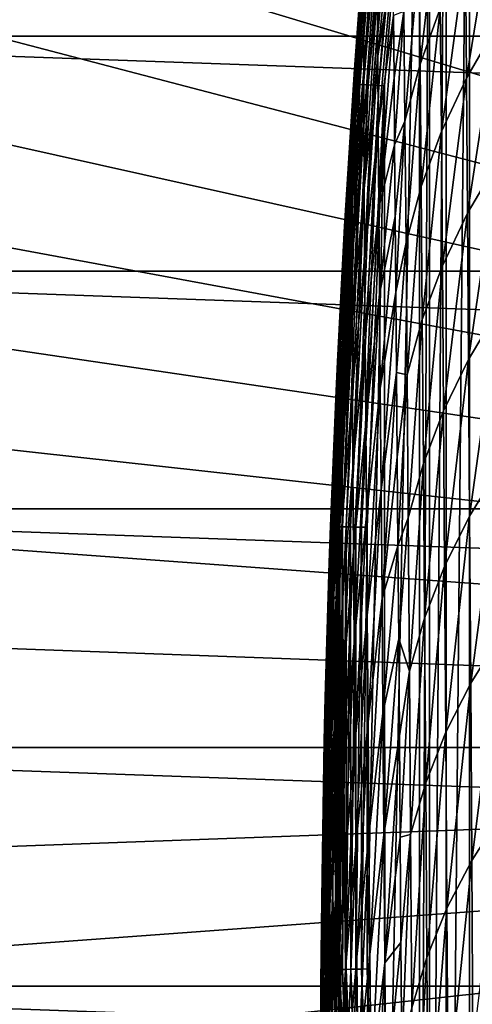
# Model space of a CAD drawing. Header units: metres. Extents: x -22 to 72, y -237 to 23.
# Tile 168 of 256: x -18 to -15, y -2 to 5. Entities that reach past the tile are written whole.
import ezdxf

# ---------------------------------------------------------------- set-up
doc = ezdxf.new("R2010")
doc.units = ezdxf.units.M
doc.layers.add('solid_509588_MEDIA_SW0001', color=7, linetype='CONTINUOUS')

msp = doc.modelspace()

# ---------------------------------------------------------------- linework, layer by layer
at = {"layer": 'solid_509588_MEDIA_SW0001'}
for points in [[(-14.924617, 14.38914, 132.530869), (-15.440181, 13.834463, 132.530869), (0, 0, 132.892746)], [(-15.440181, 13.834463, 132.530869), (-15.935143, 13.261327, 132.530869), (0, 0, 132.892746)], [(-15.935143, 13.261327, 132.530869), (-16.408842, 12.670496, 132.530869), (0, 0, 132.892746)], [(-16.408842, 12.670496, 132.530869), (-16.860647, 12.062758, 132.530869), (0, 0, 132.892746)], [(-16.860647, 12.062758, 132.530869), (-17.289955, 11.438926, 132.530869), (0, 0, 132.892746)], [(-17.289955, 11.438926, 132.530869), (-17.696192, 10.79983, 132.530869), (0, 0, 132.892746)], [(-17.696192, 10.79983, 132.530869), (-18.078817, 10.146324, 132.530869), (0, 0, 132.892746)], [(-18.078817, 10.146324, 132.530869), (-18.437321, 9.47928, 132.530869), (0, 0, 132.892746)], [(-18.437321, 9.47928, 132.530869), (-18.771223, 8.799588, 132.530869), (0, 0, 132.892746)], [(-15.096762, 8.75275, 132.943756), (-14.896888, 9.179035, 132.943756), (-15.09676, -8.752755, 132.943756)], [(-14.896888, 9.179035, 132.943756), (-14.896885, -9.17904, 132.943756), (-15.09676, -8.752755, 132.943756)], [(-18.771223, 8.799588, 132.530869), (-19.080078, 8.108154, 132.530869), (0, 0, 132.892746)], [(-15.253253, 8.31113, 132.943756), (-15.096762, 8.75275, 132.943756), (-15.253252, -8.311133, 132.943756)], [(-15.096762, 8.75275, 132.943756), (-15.09676, -8.752755, 132.943756), (-15.253252, -8.311133, 132.943756)], [(-15.365191, 7.860179, 132.943756), (-15.253253, 8.31113, 132.943756), (-15.36519, -7.860181, 132.943756)], [(-15.253253, 8.31113, 132.943756), (-15.253252, -8.311133, 132.943756), (-15.36519, -7.860181, 132.943756)], [(-19.080078, 8.108154, 132.530869), (-19.363476, 7.405902, 132.530869), (0, 0, 132.892746)], [(-15.365191, 7.860179, 132.943756), (-15.432474, -7.405864, 132.943756), (-15.432474, 7.405864, 132.943756)], [(-15.365191, 7.860179, 132.943756), (-15.36519, -7.860181, 132.943756), (-15.432474, -7.405864, 132.943756)], [(-15.867268, 4.460078, 133.143753), (-15.631492, 7.425665, 245.443756), (-15.631492, 7.425665, 133.143753)], [(-15.626551, 7.425174, 133.099472), (-15.867268, 4.460078, 133.143753), (-15.631492, 7.425665, 133.143753)], [(-15.716247, 6.517863, 245.443756), (-15.631492, 7.425665, 245.443756), (-15.867268, 4.460078, 133.143753)], [(-15.626551, 7.425174, 133.099472), (-15.863431, 4.459849, 133.104736), (-15.867268, 4.460078, 133.143753)], [(-15.626551, 7.425174, 133.099472), (-15.85207, 4.459172, 133.067215), (-15.863431, 4.459849, 133.104736)], [(-15.626551, 7.425174, 133.099472), (-15.61186, 7.423712, 133.057129), (-15.85207, 4.459172, 133.067215)], [(-15.61186, 7.423712, 133.057129), (-15.833621, 4.458074, 133.032639), (-15.85207, 4.459172, 133.067215)], [(-15.61186, 7.423712, 133.057129), (-15.588156, 7.421354, 133.019165), (-15.833621, 4.458074, 133.032639)], [(-15.588156, 7.421354, 133.019165), (-15.808792, 4.456594, 133.002335), (-15.833621, 4.458074, 133.032639)], [(-15.588156, 7.421354, 133.019165), (-15.556629, 7.418217, 132.987442), (-15.808792, 4.456594, 133.002335)], [(-15.556629, 7.418217, 132.987442), (-15.778539, 4.454792, 132.977463), (-15.808792, 4.456594, 133.002335)], [(-15.556629, 7.418217, 132.987442), (-15.518865, 7.414459, 132.963577), (-15.778539, 4.454792, 132.977463)], [(-19.363476, 7.405902, 132.530869), (-19.621035, 6.693768, 132.530869), (0, 0, 132.892746)], [(-15.518865, 7.414459, 132.963577), (-15.744022, 4.452736, 132.958969), (-15.778539, 4.454792, 132.977463)], [(-15.518865, 7.414459, 132.963577), (-15.47676, 7.41027, 132.948761), (-15.744022, 4.452736, 132.958969)], [(-15.47676, 7.41027, 132.948761), (-15.706571, 4.450505, 132.947601), (-15.744022, 4.452736, 132.958969)], [(-15.47676, 7.41027, 132.948761), (-15.432474, 7.405864, 132.943756), (-15.706571, 4.450505, 132.947601)], [(-15.706571, 4.450505, 132.947601), (-15.432474, 7.405864, 132.943756), (-15.667665, 4.447898, 132.943756)], [(-15.667136, -4.456782, 132.943756), (-15.667665, 4.447898, 132.943756), (-15.432474, 7.405864, 132.943756)], [(-15.432474, -7.405864, 132.943756), (-15.667136, -4.456782, 132.943756), (-15.432474, 7.405864, 132.943756)], [(-19.621035, 6.693768, 132.530869), (-19.852415, 5.972702, 132.530869), (0, 0, 132.892746)], [(-15.766871, 5.908885, 245.443756), (-15.716247, 6.517863, 245.443756), (-15.867268, 4.460078, 133.143753)], [(-21.985802, 4.782722), (-21.588493, 6.339161), (21.985802, 4.782722)], [(-21.588493, 6.339161), (21.588493, 6.339161), (21.985802, 4.782722)], [(-15.721632, 6.038435, 252.04071), (-15.807083, 5.127023, 251.937592), (-15.808118, 4.866718, 253.494949)], [(-15.720778, 5.773614, 253.62439), (-15.721632, 6.038435, 252.04071), (-15.808118, 4.866718, 253.494949)], [(-19.852415, 5.972702, 132.530869), (-20.057306, 5.243667, 132.530869), (0, 0, 132.892746)], [(-15.79104, 5.594669, 245.443756), (-15.766871, 5.908885, 245.443756), (-15.867268, 4.460078, 133.143753)], [(-15.720778, 5.773614, 253.62439), (-15.808118, 4.866718, 253.494949), (-15.808133, 4.551012, 255.024307)], [(-15.719182, 5.45266, 255.180252), (-15.720778, 5.773614, 253.62439), (-15.808133, 4.551012, 255.024307)], [(-15.299782, 5.718245, 261.363892), (-15.435538, 5.337717, 261.302765), (-15.428688, 4.593578, 263.093719)], [(-15.292895, 4.968646, 263.166718), (-15.299782, 5.718245, 261.363892), (-15.428688, 4.593578, 263.093719)], [(-15.614494, 5.668707, 257.879486), (-15.716891, 5.076738, 256.707458), (-15.713953, 4.647016, 258.205231)], [(-15.611217, 5.310953, 259.032104), (-15.614494, 5.668707, 257.879486), (-15.713953, 4.647016, 258.205231)], [(-14.92341, 5.683463, 263.281921), (-15.124073, 5.332904, 263.22934), (-15.117134, 4.500072, 264.996429)], [(-14.91678, 4.845066, 265.060303), (-14.92341, 5.683463, 263.281921), (-15.117134, 4.500072, 264.996429)], [(-15.797222, 5.563839, 247.105331), (-15.863567, 4.646191, 247.072266), (-15.870982, 4.56081, 248.67627)], [(-15.801699, 5.476747, 248.742004), (-15.797222, 5.563839, 247.105331), (-15.870982, 4.56081, 248.67627)], [(-15.854172, 4.67471, 245.443756), (-15.79104, 5.594669, 245.443756), (-15.867268, 4.460078, 133.143753)], [(-15.863567, 4.646191, 247.072266), (-15.79104, 5.594669, 245.443756), (-15.854172, 4.67471, 245.443756)], [(-15.797222, 5.563839, 247.105331), (-15.79104, 5.594669, 245.443756), (-15.863567, 4.646191, 247.072266)], [(-15.801699, 5.476747, 248.742004), (-15.870982, 4.56081, 248.67627), (-15.876826, 4.41728, 250.25499)], [(-15.804965, 5.330754, 250.353027), (-15.801699, 5.476747, 248.742004), (-15.876826, 4.41728, 250.25499)], [(-15.719182, 5.45266, 255.180252), (-15.808133, 4.551012, 255.024307), (-15.807191, 4.181078, 256.524902)], [(-15.716891, 5.076738, 256.707458), (-15.719182, 5.45266, 255.180252), (-15.807191, 4.181078, 256.524902)], [(-15.804965, 5.330754, 250.353027), (-15.876826, 4.41728, 250.25499), (-15.881182, 4.216768, 251.807678)], [(-15.807083, 5.127023, 251.937592), (-15.804965, 5.330754, 250.353027), (-15.881182, 4.216768, 251.807678)], [(-15.611217, 5.310953, 259.032104), (-15.713953, 4.647016, 258.205231), (-15.710413, 4.164665, 259.67276)], [(-15.607705, 4.921879, 260.167938), (-15.611217, 5.310953, 259.032104), (-15.710413, 4.164665, 259.67276)], [(-15.435538, 5.337717, 261.302765), (-15.537278, 4.949092, 261.23172), (-15.530597, 4.210476, 263.010162)], [(-15.428688, 4.593578, 263.093719), (-15.435538, 5.337717, 261.302765), (-15.530597, 4.210476, 263.010162)], [(-15.124073, 5.332904, 263.22934), (-15.292895, 4.968646, 263.166718), (-15.285785, 4.141617, 264.921844)], [(-15.117134, 4.500072, 264.996429), (-15.124073, 5.332904, 263.22934), (-15.285785, 4.141617, 264.921844)], [(-20.057306, 5.243667, 132.530869), (-20.235434, 4.507635, 132.530869), (0, 0, 132.892746)], [(-15.807083, 5.127023, 251.937592), (-15.881182, 4.216768, 251.807678), (-15.88413, 3.960446, 253.333542)], [(-15.808118, 4.866718, 253.494949), (-15.807083, 5.127023, 251.937592), (-15.88413, 3.960446, 253.333542)], [(-15.716891, 5.076738, 256.707458), (-15.807191, 4.181078, 256.524902), (-15.805357, 3.758097, 257.995972)], [(-15.713953, 4.647016, 258.205231), (-15.716891, 5.076738, 256.707458), (-15.805357, 3.758097, 257.995972)], [(-15.292895, 4.968646, 263.166718), (-15.428688, 4.593578, 263.093719), (-15.421539, 3.772508, 264.836304)], [(-15.285785, 4.141617, 264.921844), (-15.292895, 4.968646, 263.166718), (-15.421539, 3.772508, 264.836304)], [(-15.607705, 4.921879, 260.167938), (-15.710413, 4.164665, 259.67276), (-15.706317, 3.630857, 261.109222)], [(-15.603974, 4.501921, 261.28653), (-15.607705, 4.921879, 260.167938), (-15.706317, 3.630857, 261.109222)], [(-15.537278, 4.949092, 261.23172), (-15.607705, 4.921879, 260.167938), (-15.603974, 4.501921, 261.28653)], [(-15.537278, 4.949092, 261.23172), (-15.603974, 4.501921, 261.28653), (-15.600036, 4.051458, 262.387665)], [(-15.530597, 4.210476, 263.010162), (-15.537278, 4.949092, 261.23172), (-15.600036, 4.051458, 262.387665)], [(-15.808118, 4.866718, 253.494949), (-15.88413, 3.960446, 253.333542), (-15.885757, 3.649494, 254.831833)], [(-15.808133, 4.551012, 255.024307), (-15.808118, 4.866718, 253.494949), (-15.885757, 3.649494, 254.831833)], [(-14.91678, 4.845066, 265.060303), (-15.117134, 4.500072, 264.996429), (-15.110057, 3.591427, 266.714691)], [(-14.910062, 3.930362, 266.790619), (-14.91678, 4.845066, 265.060303), (-15.110057, 3.591427, 266.714691)], [(-22.270899, 3.20253), (-21.985802, 4.782722), (22.270899, 3.20253)], [(-21.985802, 4.782722), (21.985802, 4.782722), (22.270899, 3.20253)], [(-15.863567, 4.646191, 247.072266), (-15.918367, 3.730941, 247.031769), (-15.928708, 3.646761, 248.596283)], [(-15.870982, 4.56081, 248.67627), (-15.863567, 4.646191, 247.072266), (-15.928708, 3.646761, 248.596283)], [(-15.918367, 3.730941, 247.031769), (-15.854172, 4.67471, 245.443756), (-15.872325, 4.374354, 245.443756)], [(-15.863567, 4.646191, 247.072266), (-15.854172, 4.67471, 245.443756), (-15.918367, 3.730941, 247.031769)], [(-15.872325, 4.374354, 245.443756), (-15.854172, 4.67471, 245.443756), (-15.867268, 4.460078, 133.143753)], [(-15.713953, 4.647016, 258.205231), (-15.805357, 3.758097, 257.995972), (-15.802694, 3.283253, 259.436707)], [(-15.710413, 4.164665, 259.67276), (-15.713953, 4.647016, 258.205231), (-15.802694, 3.283253, 259.436707)], [(-15.428688, 4.593578, 263.093719), (-15.530597, 4.210476, 263.010162), (-15.523535, 3.395441, 264.739655)], [(-15.421539, 3.772508, 264.836304), (-15.428688, 4.593578, 263.093719), (-15.523535, 3.395441, 264.739655)], [(-20.235434, 4.507635, 132.530869), (-20.38656, 3.765589, 132.530869), (0, 0, 132.892746)], [(-15.870982, 4.56081, 248.67627), (-15.928708, 3.646761, 248.596283), (-15.937105, 3.505222, 250.136536)], [(-15.876826, 4.41728, 250.25499), (-15.870982, 4.56081, 248.67627), (-15.937105, 3.505222, 250.136536)], [(-15.808133, 4.551012, 255.024307), (-15.885757, 3.649494, 254.831833), (-15.886143, 3.285099, 256.301788)], [(-15.807191, 4.181078, 256.524902), (-15.808133, 4.551012, 255.024307), (-15.886143, 3.285099, 256.301788)], [(-15.872325, 4.374354, 245.443756), (-15.867268, 4.460078, 133.143753), (-15.985307, 1.484498, 133.143753)], [(-15.863431, 4.459849, 133.104736), (-15.985307, 1.484498, 133.143753), (-15.867268, 4.460078, 133.143753)], [(-15.863431, 4.459849, 133.104736), (-15.981464, 1.484422, 133.104736), (-15.985307, 1.484498, 133.143753)], [(-15.863431, 4.459849, 133.104736), (-15.85207, 4.459172, 133.067215), (-15.981464, 1.484422, 133.104736)], [(-15.85207, 4.459172, 133.067215), (-15.970086, 1.484197, 133.067215), (-15.981464, 1.484422, 133.104736)], [(-15.85207, 4.459172, 133.067215), (-15.833621, 4.458074, 133.032639), (-15.970086, 1.484197, 133.067215)], [(-15.833621, 4.458074, 133.032639), (-15.951608, 1.483831, 133.032639), (-15.970086, 1.484197, 133.067215)], [(-15.833621, 4.458074, 133.032639), (-15.808792, 4.456594, 133.002335), (-15.951608, 1.483831, 133.032639)], [(-15.808792, 4.456594, 133.002335), (-15.92674, 1.483339, 133.002335), (-15.951608, 1.483831, 133.032639)], [(-15.808792, 4.456594, 133.002335), (-15.778539, 4.454792, 132.977463), (-15.92674, 1.483339, 133.002335)], [(-15.778539, 4.454792, 132.977463), (-15.896439, 1.482739, 132.977463), (-15.92674, 1.483339, 133.002335)], [(-15.778539, 4.454792, 132.977463), (-15.744022, 4.452736, 132.958969), (-15.896439, 1.482739, 132.977463)], [(-15.744022, 4.452736, 132.958969), (-15.861868, 1.482054, 132.958969), (-15.896439, 1.482739, 132.977463)], [(-15.744022, 4.452736, 132.958969), (-15.706571, 4.450505, 132.947601), (-15.861868, 1.482054, 132.958969)], [(-15.706571, 4.450505, 132.947601), (-15.824357, 1.481312, 132.947601), (-15.861868, 1.482054, 132.958969)], [(-15.706571, 4.450505, 132.947601), (-15.667665, 4.447898, 132.943756), (-15.824357, 1.481312, 132.947601)], [(-15.824357, 1.481312, 132.947601), (-15.667665, 4.447898, 132.943756), (-15.785315, 1.480464, 132.943756)], [(-15.785137, -1.489368, 132.943756), (-15.785315, 1.480464, 132.943756), (-15.667665, 4.447898, 132.943756)], [(-15.667136, -4.456782, 132.943756), (-15.785137, -1.489368, 132.943756), (-15.667665, 4.447898, 132.943756)], [(-15.600036, 4.051458, 262.387665), (-15.603974, 4.501921, 261.28653), (-15.706317, 3.630857, 261.109222)], [(-15.117134, 4.500072, 264.996429), (-15.285785, 4.141617, 264.921844), (-15.278481, 3.239283, 266.627472)], [(-15.110057, 3.591427, 266.714691), (-15.117134, 4.500072, 264.996429), (-15.278481, 3.239283, 266.627472)], [(-15.90567, 3.760395, 245.443756), (-15.872325, 4.374354, 245.443756), (-15.985307, 1.484498, 133.143753)], [(-15.876826, 4.41728, 250.25499), (-15.937105, 3.505222, 250.136536), (-15.943664, 3.307498, 251.651749)], [(-15.881182, 4.216768, 251.807678), (-15.876826, 4.41728, 250.25499), (-15.943664, 3.307498, 251.651749)], [(-15.918367, 3.730941, 247.031769), (-15.872325, 4.374354, 245.443756), (-15.90567, 3.760395, 245.443756)], [(-15.881182, 4.216768, 251.807678), (-15.943664, 3.307498, 251.651749), (-15.948483, 3.054771, 253.141129)], [(-15.88413, 3.960446, 253.333542), (-15.881182, 4.216768, 251.807678), (-15.948483, 3.054771, 253.141129)], [(-15.807191, 4.181078, 256.524902), (-15.886143, 3.285099, 256.301788), (-15.885371, 2.868454, 257.742645)], [(-15.805357, 3.758097, 257.995972), (-15.807191, 4.181078, 256.524902), (-15.885371, 2.868454, 257.742645)], [(-15.530597, 4.210476, 263.010162), (-15.600036, 4.051458, 262.387665), (-15.595904, 3.570924, 263.470886)], [(-15.530597, 4.210476, 263.010162), (-15.595904, 3.570924, 263.470886), (-15.591592, 3.060642, 264.536041)], [(-15.523535, 3.395441, 264.739655), (-15.530597, 4.210476, 263.010162), (-15.591592, 3.060642, 264.536041)], [(-15.710413, 4.164665, 259.67276), (-15.802694, 3.283253, 259.436707), (-15.799267, 2.757736, 260.846375)], [(-15.706317, 3.630857, 261.109222), (-15.710413, 4.164665, 259.67276), (-15.799267, 2.757736, 260.846375)], [(-15.285785, 4.141617, 264.921844), (-15.421539, 3.772508, 264.836304), (-15.414132, 2.876652, 266.528778)], [(-15.278481, 3.239283, 266.627472), (-15.285785, 4.141617, 264.921844), (-15.414132, 2.876652, 266.528778)], [(-15.600036, 4.051458, 262.387665), (-15.706317, 3.630857, 261.109222), (-15.701712, 3.046766, 262.513824)], [(-15.595904, 3.570924, 263.470886), (-15.600036, 4.051458, 262.387665), (-15.701712, 3.046766, 262.513824)], [(-15.88413, 3.960446, 253.333542), (-15.948483, 3.054771, 253.141129), (-15.951669, 2.748233, 254.603928)], [(-15.885757, 3.649494, 254.831833), (-15.88413, 3.960446, 253.333542), (-15.951669, 2.748233, 254.603928)], [(-14.910062, 3.930362, 266.790619), (-15.110057, 3.591427, 266.714691), (-15.102861, 2.60907, 268.382233)], [(-14.903266, 2.941431, 268.470886), (-14.910062, 3.930362, 266.790619), (-15.102861, 2.60907, 268.382233)], [(-20.38656, 3.765589, 132.530869), (-20.510487, 3.018518, 132.530869), (0, 0, 132.892746)], [(-15.946074, 2.843583, 245.443756), (-15.90567, 3.760395, 245.443756), (-15.985307, 1.484498, 133.143753)], [(-15.918367, 3.730941, 247.031769), (-15.961659, 2.817274, 246.984406), (-15.974775, 2.733909, 248.503174)], [(-15.928708, 3.646761, 248.596283), (-15.918367, 3.730941, 247.031769), (-15.974775, 2.733909, 248.503174)], [(-15.961659, 2.817274, 246.984406), (-15.90567, 3.760395, 245.443756), (-15.946074, 2.843583, 245.443756)], [(-15.918367, 3.730941, 247.031769), (-15.90567, 3.760395, 245.443756), (-15.961659, 2.817274, 246.984406)], [(-15.805357, 3.758097, 257.995972), (-15.885371, 2.868454, 257.742645), (-15.883525, 2.400757, 259.153656)], [(-15.802694, 3.283253, 259.436707), (-15.805357, 3.758097, 257.995972), (-15.883525, 2.400757, 259.153656)], [(-15.421539, 3.772508, 264.836304), (-15.523535, 3.395441, 264.739655), (-15.51614, 2.50615, 266.418518)], [(-15.414132, 2.876652, 266.528778), (-15.421539, 3.772508, 264.836304), (-15.51614, 2.50615, 266.418518)], [(-15.928708, 3.646761, 248.596283), (-15.974775, 2.733909, 248.503174), (-15.985587, 2.594019, 249.999252)], [(-15.937105, 3.505222, 250.136536), (-15.928708, 3.646761, 248.596283), (-15.985587, 2.594019, 249.999252)], [(-15.885757, 3.649494, 254.831833), (-15.951669, 2.748233, 254.603928), (-15.95332, 2.389081, 256.039368)], [(-15.886143, 3.285099, 256.301788), (-15.885757, 3.649494, 254.831833), (-15.95332, 2.389081, 256.039368)], [(-15.706317, 3.630857, 261.109222), (-15.799267, 2.757736, 260.846375), (-15.795137, 2.182737, 262.224182)], [(-15.701712, 3.046766, 262.513824), (-15.706317, 3.630857, 261.109222), (-15.795137, 2.182737, 262.224182)], [(-15.110057, 3.591427, 266.714691), (-15.278481, 3.239283, 266.627472), (-15.271008, 2.263762, 268.281769)], [(-15.102861, 2.60907, 268.382233), (-15.110057, 3.591427, 266.714691), (-15.271008, 2.263762, 268.281769)], [(-15.595904, 3.570924, 263.470886), (-15.701712, 3.046766, 262.513824), (-15.696643, 2.41357, 263.885773)], [(-15.591592, 3.060642, 264.536041), (-15.595904, 3.570924, 263.470886), (-15.696643, 2.41357, 263.885773)], [(-15.937105, 3.505222, 250.136536), (-15.985587, 2.594019, 249.999252), (-15.994217, 2.398789, 251.471848)], [(-15.943664, 3.307498, 251.651749), (-15.937105, 3.505222, 250.136536), (-15.994217, 2.398789, 251.471848)], [(-15.523535, 3.395441, 264.739655), (-15.591592, 3.060642, 264.536041), (-15.587113, 2.521033, 265.582611)], [(-15.51614, 2.50615, 266.418518), (-15.523535, 3.395441, 264.739655), (-15.587113, 2.521033, 265.582611)], [(-15.943664, 3.307498, 251.651749), (-15.994217, 2.398789, 251.471848), (-16.000784, 2.149411, 252.920151)], [(-15.948483, 3.054771, 253.141129), (-15.943664, 3.307498, 251.651749), (-16.000784, 2.149411, 252.920151)], [(-15.886143, 3.285099, 256.301788), (-15.95332, 2.389081, 256.039368), (-15.95354, 1.978523, 257.446655)], [(-15.885371, 2.868454, 257.742645), (-15.886143, 3.285099, 256.301788), (-15.95354, 1.978523, 257.446655)], [(-15.802694, 3.283253, 259.436707), (-15.883525, 2.400757, 259.153656), (-15.880686, 1.883214, 260.534058)], [(-15.799267, 2.757736, 260.846375), (-15.802694, 3.283253, 259.436707), (-15.880686, 1.883214, 260.534058)], [(-22.442665, 1.605242), (-22.270899, 3.20253), (22.442665, 1.605242)], [(-22.270899, 3.20253), (22.270899, 3.20253), (22.442665, 1.605242)], [(-15.278481, 3.239283, 266.627472), (-15.414132, 2.876652, 266.528778), (-15.406502, 1.908148, 268.169403)], [(-15.271008, 2.263762, 268.281769), (-15.278481, 3.239283, 266.627472), (-15.406502, 1.908148, 268.169403)], [(-15.948483, 3.054771, 253.141129), (-16.000784, 2.149411, 252.920151), (-16.005411, 1.847089, 254.343369)], [(-15.951669, 2.748233, 254.603928), (-15.948483, 3.054771, 253.141129), (-16.005411, 1.847089, 254.343369)], [(-15.701712, 3.046766, 262.513824), (-15.795137, 2.182737, 262.224182), (-15.790371, 1.559455, 263.569397)], [(-15.696643, 2.41357, 263.885773), (-15.701712, 3.046766, 262.513824), (-15.790371, 1.559455, 263.569397)], [(-15.591592, 3.060642, 264.536041), (-15.696643, 2.41357, 263.885773), (-15.691158, 1.732449, 265.224274)], [(-15.587113, 2.521033, 265.582611), (-15.591592, 3.060642, 264.536041), (-15.691158, 1.732449, 265.224274)], [(-20.510487, 3.018518, 132.530869), (-20.607046, 2.26742, 132.530869), (0, 0, 132.892746)], [(-14.903266, 2.941431, 268.470886), (-15.102861, 2.60907, 268.382233), (-15.095568, 1.555089, 269.997101)], [(-14.896406, 1.880343, 270.099091), (-14.903266, 2.941431, 268.470886), (-15.095568, 1.555089, 269.997101)], [(-15.885371, 2.868454, 257.742645), (-15.95354, 1.978523, 257.446655), (-15.952432, 1.517773, 258.825043)], [(-15.883525, 2.400757, 259.153656), (-15.885371, 2.868454, 257.742645), (-15.952432, 1.517773, 258.825043)], [(-15.414132, 2.876652, 266.528778), (-15.51614, 2.50615, 266.418518), (-15.508461, 1.544762, 268.045105)], [(-15.406502, 1.908148, 268.169403), (-15.414132, 2.876652, 266.528778), (-15.508461, 1.544762, 268.045105)], [(-15.961659, 2.817274, 246.984406), (-15.993452, 1.90419, 246.931046), (-16.009048, 1.821374, 248.39859)], [(-15.974775, 2.733909, 248.503174), (-15.961659, 2.817274, 246.984406), (-16.009048, 1.821374, 248.39859)], [(-15.993452, 1.90419, 246.931046), (-15.946074, 2.843583, 245.443756), (-15.947111, 2.816132, 245.443756)], [(-15.961659, 2.817274, 246.984406), (-15.946074, 2.843583, 245.443756), (-15.993452, 1.90419, 246.931046)], [(-15.993452, 1.90419, 246.931046), (-15.947111, 2.816132, 245.443756), (-15.97521, 1.928177, 245.443756)], [(-15.947111, 2.816132, 245.443756), (-15.946074, 2.843583, 245.443756), (-15.985307, 1.484498, 133.143753)], [(-15.97521, 1.928177, 245.443756), (-15.947111, 2.816132, 245.443756), (-15.985307, 1.484498, 133.143753)], [(-15.974775, 2.733909, 248.503174), (-16.009048, 1.821374, 248.39859), (-16.022009, 1.682918, 249.845535)], [(-15.985587, 2.594019, 249.999252), (-15.974775, 2.733909, 248.503174), (-16.022009, 1.682918, 249.845535)], [(-15.951669, 2.748233, 254.603928), (-16.005411, 1.847089, 254.343369), (-16.008219, 1.493033, 255.740707)], [(-15.95332, 2.389081, 256.039368), (-15.951669, 2.748233, 254.603928), (-16.008219, 1.493033, 255.740707)], [(-15.799267, 2.757736, 260.846375), (-15.880686, 1.883214, 260.534058), (-15.876937, 1.317037, 261.883087)], [(-15.795137, 2.182737, 262.224182), (-15.799267, 2.757736, 260.846375), (-15.876937, 1.317037, 261.883087)], [(-15.985587, 2.594019, 249.999252), (-16.022009, 1.682918, 249.845535), (-16.032473, 1.490016, 251.271042)], [(-15.994217, 2.398789, 251.471848), (-15.985587, 2.594019, 249.999252), (-16.032473, 1.490016, 251.271042)], [(-15.102861, 2.60907, 268.382233), (-15.271008, 2.263762, 268.281769), (-15.263396, 1.217167, 269.882874)], [(-15.095568, 1.555089, 269.997101), (-15.102861, 2.60907, 268.382233), (-15.263396, 1.217167, 269.882874)], [(-15.587113, 2.521033, 265.582611), (-15.691158, 1.732449, 265.224274), (-15.685303, 1.004582, 266.528503)], [(-15.58248, 1.952453, 266.610321), (-15.587113, 2.521033, 265.582611), (-15.685303, 1.004582, 266.528503)], [(-15.51614, 2.50615, 266.418518), (-15.587113, 2.521033, 265.582611), (-15.58248, 1.952453, 266.610321)], [(-15.51614, 2.50615, 266.418518), (-15.58248, 1.952453, 266.610321), (-15.577707, 1.355325, 267.618652)], [(-15.508461, 1.544762, 268.045105), (-15.51614, 2.50615, 266.418518), (-15.577707, 1.355325, 267.618652)], [(-15.994217, 2.398789, 251.471848), (-16.032473, 1.490016, 251.271042), (-16.040579, 1.243876, 252.674255)], [(-16.000784, 2.149411, 252.920151), (-15.994217, 2.398789, 251.471848), (-16.040579, 1.243876, 252.674255)], [(-15.95332, 2.389081, 256.039368), (-16.008219, 1.493033, 255.740707), (-16.009327, 1.088466, 257.111328)], [(-15.95354, 1.978523, 257.446655), (-15.95332, 2.389081, 256.039368), (-16.009327, 1.088466, 257.111328)], [(-15.883525, 2.400757, 259.153656), (-15.952432, 1.517773, 258.825043), (-15.950096, 1.008053, 260.173798)], [(-15.880686, 1.883214, 260.534058), (-15.883525, 2.400757, 259.153656), (-15.950096, 1.008053, 260.173798)], [(-15.696643, 2.41357, 263.885773), (-15.790371, 1.559455, 263.569397), (-15.785031, 0.889091, 264.881226)], [(-15.691158, 1.732449, 265.224274), (-15.696643, 2.41357, 263.885773), (-15.785031, 0.889091, 264.881226)], [(-20.607046, 2.26742, 132.530869), (-20.676109, 1.513296, 132.530869), (0, 0, 132.892746)], [(-15.271008, 2.263762, 268.281769), (-15.406502, 1.908148, 268.169403), (-15.398685, 0.869129, 269.756378)], [(-15.263396, 1.217167, 269.882874), (-15.271008, 2.263762, 268.281769), (-15.398685, 0.869129, 269.756378)], [(-16.000784, 2.149411, 252.920151), (-16.040579, 1.243876, 252.674255), (-16.046465, 0.945711, 254.054337)], [(-16.005411, 1.847089, 254.343369), (-16.000784, 2.149411, 252.920151), (-16.046465, 0.945711, 254.054337)], [(-15.795137, 2.182737, 262.224182), (-15.876937, 1.317037, 261.883087), (-15.872362, 0.703444, 263.199982)], [(-15.790371, 1.559455, 263.569397), (-15.795137, 2.182737, 262.224182), (-15.872362, 0.703444, 263.199982)], [(-16.013702, 0.99056, 246.872803), (-15.97521, 1.928177, 245.443756), (-15.98951, 1.254398, 245.443756)], [(-15.993452, 1.90419, 246.931046), (-15.97521, 1.928177, 245.443756), (-16.013702, 0.99056, 246.872803)], [(-15.95354, 1.978523, 257.446655), (-16.009327, 1.088466, 257.111328), (-16.00886, 0.634616, 258.454498)], [(-15.952432, 1.517773, 258.825043), (-15.95354, 1.978523, 257.446655), (-16.00886, 0.634616, 258.454498)], [(-15.98951, 1.254398, 245.443756), (-15.97521, 1.928177, 245.443756), (-15.985307, 1.484498, 133.143753)], [(-15.577707, 1.355325, 267.618652), (-15.58248, 1.952453, 266.610321), (-15.685303, 1.004582, 266.528503)], [(-15.993452, 1.90419, 246.931046), (-16.013702, 0.99056, 246.872803), (-16.031334, 0.90814, 248.284653)], [(-16.009048, 1.821374, 248.39859), (-15.993452, 1.90419, 246.931046), (-16.031334, 0.90814, 248.284653)], [(-15.880686, 1.883214, 260.534058), (-15.950096, 1.008053, 260.173798), (-15.946636, 0.450593, 261.492096)], [(-15.876937, 1.317037, 261.883087), (-15.880686, 1.883214, 260.534058), (-15.946636, 0.450593, 261.492096)], [(-15.406502, 1.908148, 268.169403), (-15.508461, 1.544762, 268.045105), (-15.500544, 0.513435, 269.617676)], [(-15.398685, 0.869129, 269.756378), (-15.406502, 1.908148, 268.169403), (-15.500544, 0.513435, 269.617676)], [(-14.896406, 1.880343, 270.099091), (-15.095568, 1.555089, 269.997101), (-15.088195, 0.431567, 271.557404)], [(-14.889496, 0.749155, 271.673218), (-14.896406, 1.880343, 270.099091), (-15.088195, 0.431567, 271.557404)], [(-16.005411, 1.847089, 254.343369), (-16.046465, 0.945711, 254.054337), (-16.05027, 0.596746, 255.410446)], [(-16.008219, 1.493033, 255.740707), (-16.005411, 1.847089, 254.343369), (-16.05027, 0.596746, 255.410446)], [(-16.009048, 1.821374, 248.39859), (-16.031334, 0.90814, 248.284653), (-16.046051, 0.77102, 249.678421)], [(-16.022009, 1.682918, 249.845535), (-16.009048, 1.821374, 248.39859), (-16.046051, 0.77102, 249.678421)], [(-15.691158, 1.732449, 265.224274), (-15.785031, 0.889091, 264.881226), (-15.779181, 0.172852, 266.158905)], [(-15.685303, 1.004582, 266.528503), (-15.691158, 1.732449, 265.224274), (-15.779181, 0.172852, 266.158905)], [(-16.022009, 1.682918, 249.845535), (-16.046051, 0.77102, 249.678421), (-16.05801, 0.580408, 251.053177)], [(-16.032473, 1.490016, 251.271042), (-16.022009, 1.682918, 249.845535), (-16.05801, 0.580408, 251.053177)], [(-22.5, 0), (-22.442665, 1.605242), (22.5, 0)], [(-22.442665, 1.605242), (22.442665, 1.605242), (22.5, 0)], [(-15.790371, 1.559455, 263.569397), (-15.872362, 0.703444, 263.199982), (-15.867043, 0.043658, 264.484009)], [(-15.785031, 0.889091, 264.881226), (-15.790371, 1.559455, 263.569397), (-15.867043, 0.043658, 264.484009)], [(-15.508461, 1.544762, 268.045105), (-15.577707, 1.355325, 267.618652), (-15.572808, 0.730046, 268.607178)], [(-15.500544, 0.513435, 269.617676), (-15.508461, 1.544762, 268.045105), (-15.572808, 0.730046, 268.607178)], [(-15.095568, 1.555089, 269.997101), (-15.263396, 1.217167, 269.882874), (-15.255673, 0.1016, 271.428986)], [(-15.088195, 0.431567, 271.557404), (-15.095568, 1.555089, 269.997101), (-15.255673, 0.1016, 271.428986)], [(-20.676109, 1.513296, 132.530869), (-20.717583, 0.757153, 132.530869), (0, 0, 132.892746)], [(-16.032473, 1.490016, 251.271042), (-16.05801, 0.580408, 251.053177), (-16.067362, 0.337521, 252.408035)], [(-16.040579, 1.243876, 252.674255), (-16.032473, 1.490016, 251.271042), (-16.067362, 0.337521, 252.408035)], [(-16.008219, 1.493033, 255.740707), (-16.05027, 0.596746, 255.410446), (-16.052134, 0.198216, 256.74173)], [(-16.009327, 1.088466, 257.111328), (-16.008219, 1.493033, 255.740707), (-16.052134, 0.198216, 256.74173)], [(-15.952432, 1.517773, 258.825043), (-16.00886, 0.634616, 258.454498), (-16.006939, 0.132721, 259.769379)], [(-15.950096, 1.008053, 260.173798), (-15.952432, 1.517773, 258.825043), (-16.006939, 0.132721, 259.769379)], [(-15.98951, 1.254398, 245.443756), (-15.985307, 1.484498, 133.143753), (-15.985129, -1.493422, 133.143753)], [(-15.981464, 1.484422, 133.104736), (-15.985129, -1.493422, 133.143753), (-15.985307, 1.484498, 133.143753)], [(-15.981464, 1.484422, 133.104736), (-15.981288, -1.493345, 133.104736), (-15.985129, -1.493422, 133.143753)], [(-15.981464, 1.484422, 133.104736), (-15.970086, 1.484197, 133.067215), (-15.981288, -1.493345, 133.104736)], [(-15.970086, 1.484197, 133.067215), (-15.969909, -1.493119, 133.067215), (-15.981288, -1.493345, 133.104736)], [(-15.970086, 1.484197, 133.067215), (-15.951608, 1.483831, 133.032639), (-15.969909, -1.493119, 133.067215)], [(-15.951608, 1.483831, 133.032639), (-15.95143, -1.492751, 133.032639), (-15.969909, -1.493119, 133.067215)], [(-15.951608, 1.483831, 133.032639), (-15.92674, 1.483339, 133.002335), (-15.95143, -1.492751, 133.032639)], [(-15.92674, 1.483339, 133.002335), (-15.926562, -1.492255, 133.002335), (-15.95143, -1.492751, 133.032639)], [(-15.92674, 1.483339, 133.002335), (-15.896439, 1.482739, 132.977463), (-15.926562, -1.492255, 133.002335)], [(-15.896439, 1.482739, 132.977463), (-15.896261, -1.491652, 132.977463), (-15.926562, -1.492255, 133.002335)], [(-15.896439, 1.482739, 132.977463), (-15.861868, 1.482054, 132.958969), (-15.896261, -1.491652, 132.977463)], [(-15.861868, 1.482054, 132.958969), (-15.861691, -1.490963, 132.958969), (-15.896261, -1.491652, 132.977463)], [(-15.861868, 1.482054, 132.958969), (-15.824357, 1.481312, 132.947601), (-15.861691, -1.490963, 132.958969)], [(-15.824357, 1.481312, 132.947601), (-15.82418, -1.490216, 132.947601), (-15.861691, -1.490963, 132.958969)], [(-15.824357, 1.481312, 132.947601), (-15.785315, 1.480464, 132.943756), (-15.82418, -1.490216, 132.947601)], [(-15.82418, -1.490216, 132.947601), (-15.785315, 1.480464, 132.943756), (-15.785137, -1.489368, 132.943756)], [(-15.577707, 1.355325, 267.618652), (-15.685303, 1.004582, 266.528503), (-15.679123, 0.231155, 267.797668)], [(-15.572808, 0.730046, 268.607178), (-15.577707, 1.355325, 267.618652), (-15.679123, 0.231155, 267.797668)], [(-15.876937, 1.317037, 261.883087), (-15.946636, 0.450593, 261.492096), (-15.942155, -0.153371, 262.779205)], [(-15.872362, 0.703444, 263.199982), (-15.876937, 1.317037, 261.883087), (-15.942155, -0.153371, 262.779205)], [(-16.040579, 1.243876, 252.674255), (-16.067362, 0.337521, 252.408035), (-16.074261, 0.043586, 253.742096)], [(-16.046465, 0.945711, 254.054337), (-16.040579, 1.243876, 252.674255), (-16.074261, 0.043586, 253.742096)], [(-16.013702, 0.99056, 246.872803), (-15.98951, 1.254398, 245.443756), (-15.99311, 1.016618, 245.443756)], [(-15.99311, 1.016618, 245.443756), (-15.98951, 1.254398, 245.443756), (-15.985129, -1.493422, 133.143753)], [(-15.263396, 1.217167, 269.882874), (-15.398685, 0.869129, 269.756378), (-15.390721, -0.238274, 271.287994)], [(-15.255673, 0.1016, 271.428986), (-15.263396, 1.217167, 269.882874), (-15.390721, -0.238274, 271.287994)], [(-16.009327, 1.088466, 257.111328), (-16.052134, 0.198216, 256.74173), (-16.052195, -0.248636, 258.047363)], [(-16.00886, 0.634616, 258.454498), (-16.009327, 1.088466, 257.111328), (-16.052195, -0.248636, 258.047363)], [(-16.022287, 0.075167, 246.810944), (-15.99311, 1.016618, 245.443756), (-15.999932, 0.100508, 245.443756)], [(-16.013702, 0.99056, 246.872803), (-15.99311, 1.016618, 245.443756), (-16.022287, 0.075167, 246.810944)], [(-15.950096, 1.008053, 260.173798), (-16.006939, 0.132721, 259.769379), (-16.003681, -0.415973, 261.055206)], [(-15.946636, 0.450593, 261.492096), (-15.950096, 1.008053, 260.173798), (-16.003681, -0.415973, 261.055206)], [(-15.999932, 0.100508, 245.443756), (-15.99311, 1.016618, 245.443756), (-15.985129, -1.493422, 133.143753)], [(-15.685303, 1.004582, 266.528503), (-15.779181, 0.172852, 266.158905), (-15.772884, -0.588054, 267.401672)], [(-15.679123, 0.231155, 267.797668), (-15.685303, 1.004582, 266.528503), (-15.772884, -0.588054, 267.401672)], [(-16.046465, 0.945711, 254.054337), (-16.074261, 0.043586, 253.742096), (-16.078859, -0.30016, 255.054459)], [(-16.05027, 0.596746, 255.410446), (-16.046465, 0.945711, 254.054337), (-16.078859, -0.30016, 255.054459)], [(-16.013702, 0.99056, 246.872803), (-16.022287, 0.075167, 246.810944), (-16.041368, -0.0069, 248.163818)], [(-16.031334, 0.90814, 248.284653), (-16.013702, 0.99056, 246.872803), (-16.041368, -0.0069, 248.163818)], [(-16.031334, 0.90814, 248.284653), (-16.041368, -0.0069, 248.163818), (-16.057333, -0.142665, 249.501404)], [(-16.046051, 0.77102, 249.678421), (-16.031334, 0.90814, 248.284653), (-16.057333, -0.142665, 249.501404)], [(-15.785031, 0.889091, 264.881226), (-15.867043, 0.043658, 264.484009), (-15.861061, -0.661092, 265.734406)], [(-15.779181, 0.172852, 266.158905), (-15.785031, 0.889091, 264.881226), (-15.861061, -0.661092, 265.734406)], [(-15.398685, 0.869129, 269.756378), (-15.500544, 0.513435, 269.617676), (-15.492437, -0.585677, 271.134583)], [(-15.390721, -0.238274, 271.287994), (-15.398685, 0.869129, 269.756378), (-15.492437, -0.585677, 271.134583)], [(-20.717583, 0.757153, 132.530869), (-20.731415, 0, 132.530869), (0, 0, 132.892746)], [(-16.046051, 0.77102, 249.678421), (-16.057333, -0.142665, 249.501404), (-16.070347, -0.330908, 250.822739)], [(-16.05801, 0.580408, 251.053177), (-16.046051, 0.77102, 249.678421), (-16.070347, -0.330908, 250.822739)], [(-15.572808, 0.730046, 268.607178), (-15.679123, 0.231155, 267.797668), (-15.672666, -0.586649, 269.030975)], [(-15.567797, 0.077033, 269.575439), (-15.572808, 0.730046, 268.607178), (-15.672666, -0.586649, 269.030975)], [(-15.500544, 0.513435, 269.617676), (-15.572808, 0.730046, 268.607178), (-15.567797, 0.077033, 269.575439)], [(-14.889496, 0.749155, 271.673218), (-15.088195, 0.431567, 271.557404), (-15.080762, -0.759424, 273.061218)], [(-14.882546, -0.450082, 273.191223), (-14.889496, 0.749155, 271.673218), (-15.080762, -0.759424, 273.061218)], [(-15.872362, 0.703444, 263.199982), (-15.942155, -0.153371, 262.779205), (-15.936752, -0.802594, 264.034363)], [(-15.867043, 0.043658, 264.484009), (-15.872362, 0.703444, 263.199982), (-15.936752, -0.802594, 264.034363)], [(-16.05027, 0.596746, 255.410446), (-16.078859, -0.30016, 255.054459), (-16.08131, -0.692471, 256.344208)], [(-16.052134, 0.198216, 256.74173), (-16.05027, 0.596746, 255.410446), (-16.08131, -0.692471, 256.344208)], [(-16.00886, 0.634616, 258.454498), (-16.052195, -0.248636, 258.047363), (-16.050591, -0.742559, 259.326508)], [(-16.006939, 0.132721, 259.769379), (-16.00886, 0.634616, 258.454498), (-16.050591, -0.742559, 259.326508)], [(-16.05801, 0.580408, 251.053177), (-16.070347, -0.330908, 250.822739), (-16.080576, -0.570401, 252.126846)], [(-16.067362, 0.337521, 252.408035), (-16.05801, 0.580408, 251.053177), (-16.080576, -0.570401, 252.126846)], [(-15.500544, 0.513435, 269.617676), (-15.567797, 0.077033, 269.575439), (-15.562687, -0.603338, 270.52301)], [(-15.492437, -0.585677, 271.134583), (-15.500544, 0.513435, 269.617676), (-15.562687, -0.603338, 270.52301)], [(-15.946636, 0.450593, 261.492096), (-16.003681, -0.415973, 261.055206), (-15.999212, -1.01021, 262.311188)], [(-15.942155, -0.153371, 262.779205), (-15.946636, 0.450593, 261.492096), (-15.999212, -1.01021, 262.311188)], [(-15.088195, 0.431567, 271.557404), (-15.255673, 0.1016, 271.428986), (-15.247867, -1.080837, 272.918243)], [(-15.080762, -0.759424, 273.061218), (-15.088195, 0.431567, 271.557404), (-15.247867, -1.080837, 272.918243)], [(-16.067362, 0.337521, 252.408035), (-16.080576, -0.570401, 252.126846), (-16.088179, -0.859908, 253.41275)], [(-16.074261, 0.043586, 253.742096), (-16.067362, 0.337521, 252.408035), (-16.088179, -0.859908, 253.41275)], [(-15.679123, 0.231155, 267.797668), (-15.772884, -0.588054, 267.401672), (-15.766206, -1.392411, 268.608795)], [(-15.672666, -0.586649, 269.030975), (-15.679123, 0.231155, 267.797668), (-15.766206, -1.392411, 268.608795)], [(-16.052134, 0.198216, 256.74173), (-16.08131, -0.692471, 256.344208), (-16.08177, -1.132092, 257.610504)], [(-16.052195, -0.248636, 258.047363), (-16.052134, 0.198216, 256.74173), (-16.08177, -1.132092, 257.610504)], [(-16.006939, 0.132721, 259.769379), (-16.050591, -0.742559, 259.326508), (-16.047461, -1.282291, 260.578339)], [(-16.003681, -0.415973, 261.055206), (-16.006939, 0.132721, 259.769379), (-16.047461, -1.282291, 260.578339)], [(-15.779181, 0.172852, 266.158905), (-15.861061, -0.661092, 265.734406), (-15.854501, -1.409569, 266.95047)], [(-15.772884, -0.588054, 267.401672), (-15.779181, 0.172852, 266.158905), (-15.854501, -1.409569, 266.95047)], [(-16.041368, -0.0069, 248.163818), (-16.022287, 0.075167, 246.810944), (-16.038803, -0.924893, 248.038742)], [(-16.022287, 0.075167, 246.810944), (-16.01899, -0.843244, 246.746872), (-16.038803, -0.924893, 248.038742)], [(-16.022287, 0.075167, 246.810944), (-15.999932, 0.100508, 245.443756), (-16.01899, -0.843244, 246.746872)], [(-16.01899, -0.843244, 246.746872), (-15.999932, 0.100508, 245.443756), (-15.999412, -0.296998, 245.443756)], [(-15.999412, -0.296998, 245.443756), (-15.999932, 0.100508, 245.443756), (-15.985129, -1.493422, 133.143753)], [(-15.567797, 0.077033, 269.575439), (-15.672666, -0.586649, 269.030975), (-15.665977, -1.447641, 270.227631)], [(-15.562687, -0.603338, 270.52301), (-15.567797, 0.077033, 269.575439), (-15.665977, -1.447641, 270.227631)], [(-15.255673, 0.1016, 271.428986), (-15.390721, -0.238274, 271.287994), (-15.382645, -1.411935, 272.762451)], [(-15.247867, -1.080837, 272.918243), (-15.255673, 0.1016, 271.428986), (-15.382645, -1.411935, 272.762451)], [(22.442665, -1.605242), (-22.5, 0), (22.5, 0)], [(22.442665, -1.605242), (-22.442665, -1.605242), (-22.5, 0)], [(-20.717583, -0.757153, 132.530869), (0, 0, 132.892746), (-20.731415, 0, 132.530869)], [(-20.717583, -0.757153, 132.530869), (-20.676109, -1.513296, 132.530869), (0, 0, 132.892746)], [(-20.676109, -1.513296, 132.530869), (-20.607046, -2.26742, 132.530869), (0, 0, 132.892746)], [(-20.607046, -2.26742, 132.530869), (-20.510487, -3.018518, 132.530869), (0, 0, 132.892746)], [(-20.510487, -3.018518, 132.530869), (-20.38656, -3.765589, 132.530869), (0, 0, 132.892746)], [(-20.38656, -3.765589, 132.530869), (-20.235434, -4.507635, 132.530869), (0, 0, 132.892746)], [(-20.235434, -4.507635, 132.530869), (-20.057306, -5.243667, 132.530869), (0, 0, 132.892746)], [(-20.057306, -5.243667, 132.530869), (-19.852415, -5.972702, 132.530869), (0, 0, 132.892746)], [(-19.852415, -5.972702, 132.530869), (-19.621035, -6.693768, 132.530869), (0, 0, 132.892746)], [(-19.621035, -6.693768, 132.530869), (-19.363476, -7.405902, 132.530869), (0, 0, 132.892746)], [(-19.363476, -7.405902, 132.530869), (-19.080078, -8.108154, 132.530869), (0, 0, 132.892746)], [(-19.080078, -8.108154, 132.530869), (-18.771223, -8.799588, 132.530869), (0, 0, 132.892746)], [(-18.771223, -8.799588, 132.530869), (-18.437321, -9.47928, 132.530869), (0, 0, 132.892746)], [(-18.437321, -9.47928, 132.530869), (-18.078817, -10.146324, 132.530869), (0, 0, 132.892746)], [(-18.078817, -10.146324, 132.530869), (-17.696192, -10.79983, 132.530869), (0, 0, 132.892746)], [(-17.696192, -10.79983, 132.530869), (-17.289955, -11.438926, 132.530869), (0, 0, 132.892746)], [(-17.289955, -11.438926, 132.530869), (-16.860647, -12.062758, 132.530869), (0, 0, 132.892746)], [(-16.860647, -12.062758, 132.530869), (-16.408842, -12.670496, 132.530869), (0, 0, 132.892746)], [(-16.408842, -12.670496, 132.530869), (-15.935143, -13.261327, 132.530869), (0, 0, 132.892746)], [(-16.074261, 0.043586, 253.742096), (-16.088179, -0.859908, 253.41275), (-16.093325, -1.19818, 254.67952)], [(-16.078859, -0.30016, 255.054459), (-16.074261, 0.043586, 253.742096), (-16.093325, -1.19818, 254.67952)], [(-15.867043, 0.043658, 264.484009), (-15.936752, -0.802594, 264.034363), (-15.930532, -1.495824, 265.256836)], [(-15.935143, -13.261327, 132.530869), (-15.440181, -13.834463, 132.530869), (0, 0, 132.892746)], [(-15.861061, -0.661092, 265.734406), (-15.867043, 0.043658, 264.484009), (-15.930532, -1.495824, 265.256836)], [(-15.440181, -13.834463, 132.530869), (-14.924617, -14.38914, 132.530869), (0, 0, 132.892746)], [(-16.057333, -0.142665, 249.501404), (-16.041368, -0.0069, 248.163818), (-16.055399, -1.05917, 249.318329)], [(-16.041368, -0.0069, 248.163818), (-16.038803, -0.924893, 248.038742), (-16.055399, -1.05917, 249.318329)], [(-16.070347, -0.330908, 250.822739), (-16.057333, -0.142665, 249.501404), (-16.068945, -1.244848, 250.584579)], [(-16.057333, -0.142665, 249.501404), (-16.055399, -1.05917, 249.318329), (-16.068945, -1.244848, 250.584579)], [(-15.942155, -0.153371, 262.779205), (-15.999212, -1.01021, 262.311188), (-15.993651, -1.648729, 263.53653)], [(-15.936752, -0.802594, 264.034363), (-15.942155, -0.153371, 262.779205), (-15.993651, -1.648729, 263.53653)], [(-16.052195, -0.248636, 258.047363), (-16.08177, -1.132092, 257.610504), (-16.080389, -1.617759, 258.852386)], [(-16.050591, -0.742559, 259.326508), (-16.052195, -0.248636, 258.047363), (-16.080389, -1.617759, 258.852386)], [(-15.390721, -0.238274, 271.287994), (-15.492437, -0.585677, 271.134583), (-15.484188, -1.750419, 272.594116)], [(-15.382645, -1.411935, 272.762451), (-15.390721, -0.238274, 271.287994), (-15.484188, -1.750419, 272.594116)], [(-16.078859, -0.30016, 255.054459), (-16.093325, -1.19818, 254.67952), (-16.096174, -1.583964, 255.926163)], [(-16.08131, -0.692471, 256.344208), (-16.078859, -0.30016, 255.054459), (-16.096174, -1.583964, 255.926163)], [(-16.080576, -0.570401, 252.126846), (-16.070347, -0.330908, 250.822739), (-16.079611, -1.48069, 251.836472)], [(-16.070347, -0.330908, 250.822739), (-16.068945, -1.244848, 250.584579), (-16.079611, -1.48069, 251.836472)], [(-16.01899, -0.843244, 246.746872), (-15.999412, -0.296998, 245.443756), (-15.995497, -0.82183, 245.443756)], [(-15.995497, -0.82183, 245.443756), (-15.999412, -0.296998, 245.443756), (-15.985129, -1.493422, 133.143753)], [(-16.003681, -0.415973, 261.055206), (-16.047461, -1.282291, 260.578339), (-16.042942, -1.866562, 261.802032)], [(-15.999212, -1.01021, 262.311188), (-16.003681, -0.415973, 261.055206), (-16.042942, -1.866562, 261.802032)], [(-14.882546, -0.450082, 273.191223), (-15.080762, -0.759424, 273.061218), (-15.07329, -2.015818, 274.506592)], [(-16.088179, -0.859908, 253.41275), (-16.080576, -0.570401, 252.126846), (-16.087564, -1.765451, 253.072968)], [(-16.080576, -0.570401, 252.126846), (-16.079611, -1.48069, 251.836472), (-16.087564, -1.765451, 253.072968)], [(-15.772884, -0.588054, 267.401672), (-15.854501, -1.409569, 266.95047), (-15.847445, -2.200534, 268.131409)], [(-15.766206, -1.392411, 268.608795), (-15.772884, -0.588054, 267.401672), (-15.847445, -2.200534, 268.131409)], [(-15.672666, -0.586649, 269.030975), (-15.766206, -1.392411, 268.608795), (-15.759209, -2.239003, 269.77948)], [(-15.665977, -1.447641, 270.227631), (-15.672666, -0.586649, 269.030975), (-15.759209, -2.239003, 269.77948)], [(-15.492437, -0.585677, 271.134583), (-15.562687, -0.603338, 270.52301), (-15.557492, -1.310615, 271.449371)], [(-15.492437, -0.585677, 271.134583), (-15.557492, -1.310615, 271.449371), (-15.552229, -2.044342, 272.354004)], [(-15.484188, -1.750419, 272.594116), (-15.492437, -0.585677, 271.134583), (-15.552229, -2.044342, 272.354004)], [(-15.861061, -0.661092, 265.734406), (-15.930532, -1.495824, 265.256836), (-15.923597, -2.231803, 266.445862)], [(-15.854501, -1.409569, 266.95047), (-15.861061, -0.661092, 265.734406), (-15.923597, -2.231803, 266.445862)], [(-15.557492, -1.310615, 271.449371), (-15.562687, -0.603338, 270.52301), (-15.665977, -1.447641, 270.227631)], [(-16.08131, -0.692471, 256.344208), (-16.096174, -1.583964, 255.926163), (-16.096893, -2.015994, 257.151733)], [(-16.08177, -1.132092, 257.610504), (-16.08131, -0.692471, 256.344208), (-16.096893, -2.015994, 257.151733)], [(-16.050591, -0.742559, 259.326508), (-16.080389, -1.617759, 258.852386), (-16.07732, -2.1482, 260.069)], [(-16.047461, -1.282291, 260.578339), (-16.050591, -0.742559, 259.326508), (-16.07732, -2.1482, 260.069)], [(-15.080762, -0.759424, 273.061218), (-15.247867, -1.080837, 272.918243), (-15.240005, -2.328054, 274.348785)], [(-15.07329, -2.015818, 274.506592), (-15.080762, -0.759424, 273.061218), (-15.240005, -2.328054, 274.348785)], [(-16.093325, -1.19818, 254.67952), (-16.088179, -0.859908, 253.41275), (-16.092979, -2.097877, 254.293015)], [(-16.088179, -0.859908, 253.41275), (-16.087564, -1.765451, 253.072968), (-16.092979, -2.097877, 254.293015)], [(-16.038803, -0.924893, 248.038742), (-16.01899, -0.843244, 246.746872), (-16.023205, -1.846977, 247.912201)], [(-16.01899, -0.843244, 246.746872), (-16.003475, -1.765921, 246.682022), (-16.023205, -1.846977, 247.912201)], [(-16.01899, -0.843244, 246.746872), (-15.995497, -0.82183, 245.443756), (-16.003475, -1.765921, 246.682022)], [(-16.003475, -1.765921, 246.682022), (-15.995497, -0.82183, 245.443756), (-15.97983, -1.739284, 245.443756)], [(-15.97983, -1.739284, 245.443756), (-15.995497, -0.82183, 245.443756), (-15.985129, -1.493422, 133.143753)], [(-15.936752, -0.802594, 264.034363), (-15.993651, -1.648729, 263.53653), (-15.987121, -2.330258, 264.730438)], [(-15.930532, -1.495824, 265.256836), (-15.936752, -0.802594, 264.034363), (-15.987121, -2.330258, 264.730438)], [(-16.055399, -1.05917, 249.318329), (-16.038803, -0.924893, 248.038742), (-16.039726, -1.979524, 249.133148)], [(-16.038803, -0.924893, 248.038742), (-16.023205, -1.846977, 247.912201), (-16.039726, -1.979524, 249.133148)], [(-16.068945, -1.244848, 250.584579), (-16.055399, -1.05917, 249.318329), (-16.053211, -2.162328, 250.343781)], [(-16.055399, -1.05917, 249.318329), (-16.039726, -1.979524, 249.133148), (-16.053211, -2.162328, 250.343781)], [(-15.999212, -1.01021, 262.311188), (-16.042942, -1.866562, 261.802032), (-16.037178, -2.494094, 262.996735)], [(-15.993651, -1.648729, 263.53653), (-15.999212, -1.01021, 262.311188), (-16.037178, -2.494094, 262.996735)], [(-15.247867, -1.080837, 272.918243), (-15.382645, -1.411935, 272.762451), (-15.374496, -2.649734, 274.178009)], [(-15.240005, -2.328054, 274.348785), (-15.247867, -1.080837, 272.918243), (-15.374496, -2.649734, 274.178009)], [(-16.08177, -1.132092, 257.610504), (-16.096893, -2.015994, 257.151733), (-16.095644, -2.492998, 258.355286)], [(-16.080389, -1.617759, 258.852386), (-16.08177, -1.132092, 257.610504), (-16.095644, -2.492998, 258.355286)], [(-16.096174, -1.583964, 255.926163), (-16.093325, -1.19818, 254.67952), (-16.09602, -2.476706, 255.495605)], [(-16.093325, -1.19818, 254.67952), (-16.092979, -2.097877, 254.293015), (-16.09602, -2.476706, 255.495605)], [(-16.079611, -1.48069, 251.836472), (-16.068945, -1.244848, 250.584579), (-16.063828, -2.394147, 251.542969)], [(-16.068945, -1.244848, 250.584579), (-16.053211, -2.162328, 250.343781), (-16.063828, -2.394147, 251.542969)], [(-16.047461, -1.282291, 260.578339), (-16.07732, -2.1482, 260.069), (-16.07272, -2.722131, 261.25946)], [(-16.042942, -1.866562, 261.802032), (-16.047461, -1.282291, 260.578339), (-16.07272, -2.722131, 261.25946)], [(-15.557492, -1.310615, 271.449371), (-15.665977, -1.447641, 270.227631), (-15.659101, -2.350631, 271.386841)], [(-15.552229, -2.044342, 272.354004), (-15.557492, -1.310615, 271.449371), (-15.659101, -2.350631, 271.386841)], [(-15.854501, -1.409569, 266.95047), (-15.923597, -2.231803, 266.445862), (-15.916049, -3.009267, 267.600677)], [(-15.847445, -2.200534, 268.131409), (-15.854501, -1.409569, 266.95047), (-15.916049, -3.009267, 267.600677)], [(-15.766206, -1.392411, 268.608795), (-15.847445, -2.200534, 268.131409), (-15.839975, -3.03274, 269.27652)], [(-15.759209, -2.239003, 269.77948), (-15.766206, -1.392411, 268.608795), (-15.839975, -3.03274, 269.27652)], [(-15.665977, -1.447641, 270.227631), (-15.759209, -2.239003, 269.77948), (-15.751956, -3.126608, 270.913025)], [(-15.659101, -2.350631, 271.386841), (-15.665977, -1.447641, 270.227631), (-15.751956, -3.126608, 270.913025)], [(-15.382645, -1.411935, 272.762451), (-15.484188, -1.750419, 272.594116), (-15.475843, -2.978641, 273.994598)], [(-15.374496, -2.649734, 274.178009), (-15.382645, -1.411935, 272.762451), (-15.475843, -2.978641, 273.994598)], [(-16.087564, -1.765451, 253.072968), (-16.079611, -1.48069, 251.836472), (-16.071743, -2.673732, 252.72963)], [(-16.079611, -1.48069, 251.836472), (-16.063828, -2.394147, 251.542969), (-16.071743, -2.673732, 252.72963)], [(-15.930532, -1.495824, 265.256836), (-15.987121, -2.330258, 264.730438), (-15.979741, -3.053519, 265.892181)], [(-15.981288, -1.493345, 133.104736), (-15.866736, -4.468987, 133.143753), (-15.985129, -1.493422, 133.143753)], [(-15.97983, -1.739284, 245.443756), (-15.985129, -1.493422, 133.143753), (-15.866736, -4.468987, 133.143753)], [(-15.981288, -1.493345, 133.104736), (-15.969909, -1.493119, 133.067215), (-15.8629, -4.468759, 133.104736)], [(-15.981288, -1.493345, 133.104736), (-15.8629, -4.468759, 133.104736), (-15.866736, -4.468987, 133.143753)], [(-15.923597, -2.231803, 266.445862), (-15.930532, -1.495824, 265.256836), (-15.979741, -3.053519, 265.892181)], [(-15.969909, -1.493119, 133.067215), (-15.95143, -1.492751, 133.032639), (-15.851539, -4.46808, 133.067215)], [(-15.969909, -1.493119, 133.067215), (-15.851539, -4.46808, 133.067215), (-15.8629, -4.468759, 133.104736)], [(-15.95143, -1.492751, 133.032639), (-15.926562, -1.492255, 133.002335), (-15.83309, -4.466979, 133.032639)], [(-15.95143, -1.492751, 133.032639), (-15.83309, -4.466979, 133.032639), (-15.851539, -4.46808, 133.067215)], [(-15.926562, -1.492255, 133.002335), (-15.896261, -1.491652, 132.977463), (-15.808261, -4.465497, 133.002335)], [(-15.926562, -1.492255, 133.002335), (-15.808261, -4.465497, 133.002335), (-15.83309, -4.466979, 133.032639)], [(-15.896261, -1.491652, 132.977463), (-15.861691, -1.490963, 132.958969), (-15.778008, -4.463691, 132.977463)], [(-15.896261, -1.491652, 132.977463), (-15.778008, -4.463691, 132.977463), (-15.808261, -4.465497, 133.002335)], [(-15.861691, -1.490963, 132.958969), (-15.82418, -1.490216, 132.947601), (-15.743492, -4.461631, 132.958969)], [(-15.861691, -1.490963, 132.958969), (-15.743492, -4.461631, 132.958969), (-15.778008, -4.463691, 132.977463)], [(-15.82418, -1.490216, 132.947601), (-15.785137, -1.489368, 132.943756), (-15.70604, -4.459395, 132.947601)], [(-15.82418, -1.490216, 132.947601), (-15.70604, -4.459395, 132.947601), (-15.743492, -4.461631, 132.958969)], [(-15.70604, -4.459395, 132.947601), (-15.785137, -1.489368, 132.943756), (-15.667136, -4.456782, 132.943756)], [(-16.096893, -2.015994, 257.151733), (-16.096174, -1.583964, 255.926163), (-16.096859, -2.90067, 256.679688)], [(-16.096174, -1.583964, 255.926163), (-16.09602, -2.476706, 255.495605), (-16.096859, -2.90067, 256.679688)], [(22.270899, -3.20253), (-22.270899, -3.20253), (-22.442665, -1.605242)], [(22.442665, -1.605242), (22.270899, -3.20253), (-22.442665, -1.605242)], [(-16.080389, -1.617759, 258.852386), (-16.095644, -2.492998, 258.355286), (-16.092592, -3.013695, 259.535828)], [(-16.07732, -2.1482, 260.069), (-16.080389, -1.617759, 258.852386), (-16.092592, -3.013695, 259.535828)], [(-15.993651, -1.648729, 263.53653), (-16.037178, -2.494094, 262.996735), (-16.030302, -3.1636, 264.161621)], [(-15.987121, -2.330258, 264.730438), (-15.993651, -1.648729, 263.53653), (-16.030302, -3.1636, 264.161621)]]:
    msp.add_3dface(points, dxfattribs=at)

doc.saveas('drawing.dxf')
